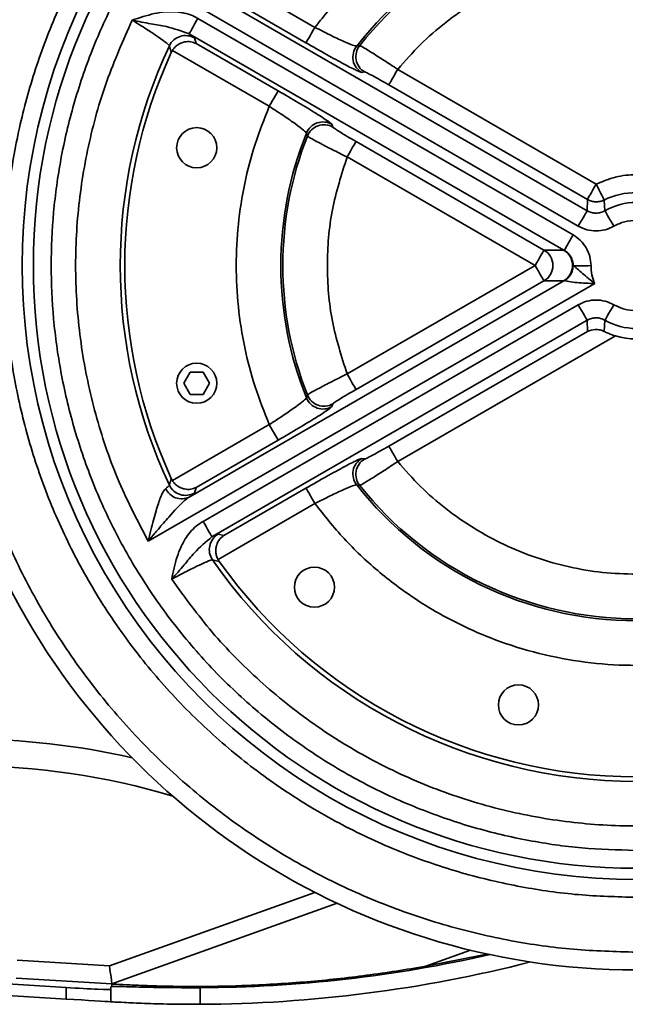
# Model space of a CAD drawing. Header units: millimetres. Extents: x 5 to 517, y 5 to 292.
# Tile 81 of 98: x 194 to 201, y 233 to 244. Entities that reach past the tile are written whole.
import ezdxf

# ---------------------------------------------------------------- set-up
doc = ezdxf.new("R2010")
doc.units = ezdxf.units.MM

msp = doc.modelspace()

# ---------------------------------------------------------------- linework, layer by layer
at = {"color": 7, "linetype": 'Continuous', "lineweight": 35}
for p, q in [((196.1973, 244.6695), (197.2833, 244.0425)), ((200.3346, 241.987), (196.1296, 244.4147)), ((197.1833, 243.8694), (196.264, 244.4002)), ((196.0297, 244.2416), (200.2347, 241.8139)), ((200.1778, 241.7154), (195.9728, 244.1431)), ((195.8729, 243.97), (200.0713, 241.5461)), ((195.652, 243.8358), (195.6741, 243.7616)), ((195.9328, 243.9238), (195.9526, 243.8609)), ((195.9526, 243.8609), (196.872, 243.3302)), ((197.7512, 243.8322), (197.7854, 243.8397)), ((195.6861, 243.784), (195.6741, 243.7616)), ((195.6861, 243.784), (196.772, 243.1571)), ((197.8418, 243.5421), (197.8085, 243.5357)), ((198.2111, 243.5714), (200.4369, 242.2863)), ((200.337, 242.1132), (198.1111, 243.3983)), ((197.4736, 242.9556), (197.4847, 242.9235)), ((197.1988, 242.8236), (197.1882, 242.8569)), ((197.7439, 242.7622), (199.8503, 241.5461)), ((199.7503, 241.373), (197.644, 242.5891)), ((200.3346, 241.987), (200.337, 242.1132)), ((200.5249, 242.1068), (200.5338, 241.9865)), ((199.8503, 241.5461), (200.0713, 241.5461)), ((200.0713, 241.5461), (200.079, 241.5442)), ((197.644, 240.1569), (199.7503, 241.373)), ((200.1783, 241.3728), (200.1844, 241.37)), ((200.0713, 241.1999), (195.8729, 238.776)), ((199.8503, 241.1999), (197.7439, 239.9838)), ((200.0713, 241.1999), (199.8503, 241.1999)), ((195.4152, 238.2809), (200.4199, 241.1704)), ((200.2347, 240.9321), (196.0297, 238.5044)), ((196.1296, 238.3313), (200.3346, 240.759)), ((200.337, 240.6328), (200.3346, 240.759)), ((200.5338, 240.7595), (200.5246, 240.633)), ((198.1111, 239.3477), (200.337, 240.6328)), ((200.6504, 240.583), (198.2111, 239.1746)), ((195.814, 240.053), (195.8862, 240.178)), ((195.8862, 240.178), (196.0305, 240.178)), ((196.0305, 240.178), (196.1027, 240.053)), ((195.8862, 239.928), (195.814, 240.053)), ((196.1027, 240.053), (196.0305, 239.928)), ((196.0305, 239.928), (195.8862, 239.928)), ((197.1882, 239.8891), (197.1988, 239.9224)), ((197.4847, 239.8225), (197.4736, 239.7904)), ((195.6861, 238.962), (196.772, 239.5889)), ((196.872, 239.4158), (195.9526, 238.8851)), ((197.8085, 239.2103), (197.8418, 239.2039)), ((195.6741, 238.9844), (195.652, 238.9102)), ((195.6741, 238.9844), (195.6861, 238.962)), ((195.9526, 238.8851), (195.9328, 238.8222)), ((196.264, 238.3458), (197.1833, 238.8766)), ((197.7854, 238.9063), (197.7512, 238.9138)), ((196.1973, 238.0765), (197.2833, 238.7035)), ((196.1997, 238.36), (196.264, 238.3458)), ((196.1355, 238.0729), (196.2107, 238.0549)), ((196.1973, 238.0765), (196.2107, 238.0549)), ((197.5312, 234.2226), (195.0087, 233.3187)), ((193.9477, 233.5844), (194.9799, 233.5209)), ((190.6899, 233.5128), (194.4964, 233.2786)), ((190.6899, 233.3842), (194.4964, 233.1499)), ((195.0087, 233.3187), (193.9354, 233.3848)), ((194.4964, 233.1499), (194.4964, 233.2786)), ((194.9964, 233.2565), (194.9964, 233.288)), ((194.9964, 233.2565), (194.9964, 233.1191)), ((195.0069, 233.2899), (195.0087, 233.3187)), ((195.9964, 233.2766), (195.9964, 233.0906))]:
    msp.add_line(p, q, dxfattribs=at)
at = {"color": 8, "linetype": 'Continuous', "lineweight": 35}
for p, q in [((194.9799, 233.5209), (197.2809, 234.3454)), ((199.0278, 233.6967), (198.5253, 233.5166))]:
    msp.add_line(p, q, dxfattribs=at)
at = {"color": 7, "linetype": 'Continuous', "lineweight": 35, "flags": 128}
for points in [[(195.8729, 243.97), (195.8754, 243.9744), (195.8815, 243.9849), (195.8909, 244.0012), (195.9034, 244.0228), (195.9184, 244.0488), (195.9354, 244.0782), (195.9538, 244.1101), (195.9728, 244.1431)], [(197.2833, 244.0425), (197.2642, 244.0095), (197.2458, 243.9777), (197.2288, 243.9482), (197.2138, 243.9222), (197.2013, 243.9007), (197.1919, 243.8843), (197.1858, 243.8738), (197.1833, 243.8694)], [(198.2111, 243.5714), (198.192, 243.5383), (198.1736, 243.5065), (198.1566, 243.477), (198.1416, 243.4511), (198.1291, 243.4295), (198.1197, 243.4132), (198.1136, 243.4026), (198.1111, 243.3983)], [(196.772, 243.1571), (196.7911, 243.1901), (196.8095, 243.2219), (196.8265, 243.2514), (196.8415, 243.2774), (196.8539, 243.2989), (196.8634, 243.3153), (196.8695, 243.3258), (196.872, 243.3302)], [(197.7439, 242.7622), (197.7414, 242.7579), (197.7353, 242.7474), (197.7259, 242.731), (197.7134, 242.7094), (197.6984, 242.6835), (197.6814, 242.654), (197.663, 242.6222), (197.644, 242.5891)], [(200.337, 242.1132), (200.3395, 242.1175), (200.3455, 242.1281), (200.355, 242.1444), (200.3674, 242.166), (200.3824, 242.192), (200.3994, 242.2214), (200.4178, 242.2532), (200.4369, 242.2863)], [(200.5249, 242.1068), (200.5227, 242.1113), (200.5173, 242.1222), (200.509, 242.1392), (200.4981, 242.1615), (200.4848, 242.1885), (200.4699, 242.219), (200.4537, 242.252), (200.4369, 242.2863)], [(200.3346, 241.987), (200.3321, 241.9826), (200.326, 241.9721), (200.3166, 241.9557), (200.3042, 241.9342), (200.2892, 241.9082), (200.2721, 241.8787), (200.2538, 241.8469), (200.2347, 241.8139)], [(200.5338, 241.9865), (200.5363, 241.9822), (200.5423, 241.9716), (200.5517, 241.9552), (200.564, 241.9336), (200.5789, 241.9076), (200.5958, 241.8781), (200.614, 241.8462), (200.633, 241.813)], [(200.079, 241.5442), (200.0832, 241.5515), (200.0904, 241.564), (200.1004, 241.5812), (200.1127, 241.6026), (200.1271, 241.6276), (200.1431, 241.6553), (200.1602, 241.6848), (200.1778, 241.7154)], [(199.8503, 241.5461), (199.8478, 241.5418), (199.8417, 241.5312), (199.8323, 241.5149), (199.8198, 241.4933), (199.8048, 241.4673), (199.7878, 241.4379), (199.7694, 241.4061), (199.7503, 241.373)], [(199.7503, 241.373), (199.7694, 241.3399), (199.7878, 241.3081), (199.8048, 241.2787), (199.8198, 241.2527), (199.8323, 241.2311), (199.8417, 241.2148), (199.8478, 241.2042), (199.8503, 241.1999)], [(200.3777, 241.3709), (200.3451, 241.3707), (200.3133, 241.3706), (200.2833, 241.3705), (200.2558, 241.3703), (200.2315, 241.3702), (200.2112, 241.3702), (200.1954, 241.3701), (200.1844, 241.37)], [(200.2347, 240.9321), (200.2538, 240.8991), (200.2721, 240.8673), (200.2892, 240.8378), (200.3042, 240.8118), (200.3166, 240.7903), (200.326, 240.7739), (200.3321, 240.7634), (200.3346, 240.759)], [(200.5338, 240.7595), (200.5363, 240.7638), (200.5423, 240.7744), (200.5517, 240.7908), (200.564, 240.8124), (200.5789, 240.8384), (200.5958, 240.8679), (200.614, 240.8999), (200.633, 240.933)], [(197.644, 240.1569), (197.663, 240.1238), (197.6814, 240.092), (197.6984, 240.0625), (197.7134, 240.0366), (197.7259, 240.015), (197.7353, 239.9986), (197.7414, 239.9881), (197.7439, 239.9838)], [(196.772, 239.5889), (196.7911, 239.5559), (196.8095, 239.5241), (196.8265, 239.4946), (196.8415, 239.4686), (196.8539, 239.4471), (196.8634, 239.4307), (196.8695, 239.4202), (196.872, 239.4158)], [(198.2111, 239.1746), (198.192, 239.2077), (198.1736, 239.2395), (198.1566, 239.2689), (198.1416, 239.2949), (198.1291, 239.3165), (198.1197, 239.3328), (198.1136, 239.3434), (198.1111, 239.3477)], [(197.2833, 238.7035), (197.2642, 238.7365), (197.2458, 238.7683), (197.2288, 238.7978), (197.2138, 238.8238), (197.2013, 238.8453), (197.1919, 238.8617), (197.1858, 238.8722), (197.1833, 238.8766)], [(196.1296, 238.3313), (196.1271, 238.3356), (196.121, 238.3462), (196.1116, 238.3625), (196.0992, 238.3841), (196.0842, 238.4101), (196.0672, 238.4395), (196.0488, 238.4713), (196.0297, 238.5044)], [(198.5253, 233.5166), (199.1543, 233.641), (199.2135, 233.6542)], [(195.0087, 233.3187), (195.0083, 233.3218), (195.007, 233.3309), (195.0048, 233.3458), (195.002, 233.366), (194.9984, 233.3909), (194.9943, 233.4198), (194.9898, 233.4517), (194.9849, 233.4858), (194.9799, 233.5209)], [(194.9964, 233.1191), (194.9888, 233.1196), (194.9663, 233.121), (194.9294, 233.1232), (194.8794, 233.1263), (194.8178, 233.1301), (194.7464, 233.1345), (194.6674, 233.1394), (194.5832, 233.1445), (194.4964, 233.1499)]]:
    msp.add_lwpolyline(points, dxfattribs=at)
at = {"color": 7, "linetype": 'Continuous', "lineweight": 35}
for centre in [(195.9583, 242.693), (195.9583, 240.053), (197.2783, 237.7668), (199.5646, 236.4468)]:
    msp.add_circle(centre, 0.225, dxfattribs=at)
for centre, radius, start, end in [((200.8846, 241.373), 7.8977, 63.95344, 270), ((200.8846, 241.373), 6.8829, 89.93591, 270.06409), ((200.8846, 241.373), 6.7567, 90, 270), ((200.8846, 241.373), 3.9831, 38.12688, 141.87312), ((200.8846, 241.373), 3.961, 38.51648, 141.48352), ((195.833, 243.7502), 0.2002, 60.092, 154.70343), ((200.8846, 241.373), 5.7831, 154.79519, 205.20481), ((197.9089, 243.7089), 0.2002, 141.97033, 239.90191), ((197.9422, 243.7153), 0.2002, 141.58088, 239.90279), ((200.8846, 241.373), 5.7319, 155.37258, 204.62742), ((197.3738, 242.782), 0.2002, 60.09758, 158.02898), ((197.3849, 242.75), 0.2002, 60.09858, 158.41797), ((200.8846, 241.373), 3.9831, 158.12688, 201.87312), ((200.8846, 241.373), 3.961, 158.51648, 201.48352), ((200.8846, 241.373), 0.8172, 63.88781, 116.11219), ((200.8846, 241.373), 0.7067, 60.24179, 119.75821), ((199.7497, 241.373), 0.2002, 300.1698, 59.8302), ((199.9706, 241.373), 0.2002, 300.1698, 59.8302), ((200.8846, 241.373), 0.7067, 240.24179, 299.75821), ((200.8846, 241.373), 0.824, 253.4927, 286.5073), ((197.3738, 239.964), 0.2002, 201.97115, 299.90014), ((197.3849, 239.996), 0.2002, 201.58083, 299.90261), ((197.9089, 239.0371), 0.2002, 120.0972, 218.03035), ((197.9422, 239.0307), 0.2002, 120.0987, 218.41804), ((195.7896, 238.9527), 0.1954, 204.23339, 295.24512), ((195.833, 238.9958), 0.2002, 205.29733, 299.90947), ((200.8846, 241.373), 3.9831, 218.12688, 321.87312), ((200.8846, 241.373), 3.961, 218.51648, 321.48352), ((196.3, 238.1868), 0.2002, 120.08942, 214.70619), ((200.8846, 241.373), 5.7831, 214.79519, 325.20481), ((200.8846, 241.373), 5.7319, 215.37258, 324.62742), ((193.3808, 227.7638), 8, 73.21121, 90), ((195.9301, 248.2904), 15.014, 270.25296, 282.75923), ((195.9301, 248.2904), 15.2, 270.24986, 284.35415)]:
    msp.add_arc(centre, radius, start, end, dxfattribs=at)
at = {"color": 8, "linetype": 'Continuous', "lineweight": 35}
msp.add_arc((193.3808, 227.7638), 8.3, 77.08779, 90, dxfattribs=at)
at = {"color": 7, "linetype": 'Continuous', "lineweight": 35}
for centre, major_axis, start_param, end_param in [((194.4964, 233.2873), (0.5, -0.0308), 4.7134615, 6.2842579), ((195.9964, 233.2265), (1, -0.0616), 2.9975501, 3.1426652)]:
    msp.add_ellipse(centre, major_axis=major_axis, ratio=0.0174221, start_param=start_param, end_param=end_param, dxfattribs=at)
for points, knots in [([(200.8846, 233.6753), (200.6498, 233.6815), (200.1803, 233.6939), (199.471, 233.7956), (198.7572, 233.9624), (198.0416, 234.206), (197.3394, 234.5255), (196.6626, 234.9204), (196.023, 235.3872), (195.4318, 235.9202), (194.8987, 236.5115), (194.4319, 237.1511), (194.0371, 237.8279), (193.7175, 238.53), (193.4741, 239.2456), (193.3064, 239.9595), (193.2083, 240.6687), (193.1762, 241.373), (193.2083, 242.0773), (193.3064, 242.7865), (193.4741, 243.5004), (193.7175, 244.216), (194.0371, 244.9181), (194.4319, 245.5949), (194.8987, 246.2345), (195.4318, 246.8258), (196.023, 247.3588), (196.6626, 247.8256), (197.3394, 248.2205), (198.0416, 248.54), (198.7572, 248.7836), (199.471, 248.9504), (200.1803, 249.0521), (200.6498, 249.0645), (200.8846, 249.0707)], [0, 0, 0, 0, 0.0291248, 0.0582484, 0.0887341, 0.1199937, 0.1519014, 0.1843126, 0.2170688, 0.2499998, 0.2829312, 0.3156873, 0.3480986, 0.380006, 0.4112656, 0.4417513, 0.4708769, 0.5, 0.5291253, 0.5582485, 0.5887343, 0.6199939, 0.6519014, 0.6843128, 0.7170687, 0.7500001, 0.7829313, 0.8156874, 0.8480986, 0.8800063, 0.9112659, 0.9417516, 0.9708764, 1, 1, 1, 1]), ([(200.8846, 234.2902), (200.6686, 234.2959), (200.2365, 234.3072), (199.5811, 234.4013), (198.9243, 234.5549), (198.2661, 234.7797), (197.6226, 235.0724), (196.9999, 235.4358), (196.4113, 235.8653), (195.8673, 236.3557), (195.3768, 236.8998), (194.9473, 237.4883), (194.584, 238.111), (194.2912, 238.7545), (194.0667, 239.4127), (193.9121, 240.0695), (193.8214, 240.725), (193.7919, 241.373), (193.8214, 242.021), (193.9121, 242.6764), (194.0667, 243.3333), (194.2912, 243.9915), (194.584, 244.635), (194.9473, 245.2577), (195.3768, 245.8462), (195.8673, 246.3903), (196.4113, 246.8807), (196.9999, 247.3102), (197.6226, 247.6736), (198.2661, 247.9663), (198.9243, 248.1911), (199.5811, 248.3447), (200.2365, 248.4388), (200.6685, 248.4501), (200.8846, 248.4558)], [0, 0, 0, 0, 0.0291236, 0.0582483, 0.08912, 0.1199941, 0.1519014, 0.1843127, 0.2170687, 0.2500001, 0.2829312, 0.3156872, 0.3480985, 0.3800059, 0.4108775, 0.4417514, 0.4708745, 0.5, 0.5291231, 0.5582486, 0.5891202, 0.6199941, 0.6519015, 0.6843129, 0.7170689, 0.75, 0.7829312, 0.8156873, 0.8480987, 0.8800059, 0.9108778, 0.9417517, 0.9708753, 1, 1, 1, 1]), ([(200.8735, 234.8161), (200.6737, 234.8217), (200.2742, 234.8329), (199.6682, 234.9208), (199.0609, 235.0638), (198.4525, 235.2725), (197.8578, 235.5439), (197.2824, 235.8806), (196.7386, 236.2783), (196.236, 236.7323), (195.7829, 237.2356), (195.3861, 237.7801), (195.0504, 238.3561), (194.7799, 238.9512), (194.5725, 239.56), (194.4297, 240.1674), (194.3459, 240.7736), (194.3186, 241.373), (194.3459, 241.9723), (194.4297, 242.5785), (194.5725, 243.186), (194.7799, 243.7948), (195.0504, 244.3899), (195.3861, 244.9659), (195.7829, 245.5104), (196.236, 246.0137), (196.7386, 246.4677), (197.2824, 246.8654), (197.8578, 247.2021), (198.4525, 247.4735), (199.0609, 247.6822), (199.6681, 247.8251), (200.2742, 247.9131), (200.6737, 247.9243), (200.8735, 247.9299)], [0, 0, 0, 0, 0.02912833, 0.05825767, 0.08913025, 0.12000533, 0.15191137, 0.18432006, 0.21707275, 0.25000017, 0.28292758, 0.31567999, 0.34808864, 0.37999481, 0.41086739, 0.44174233, 0.47086986, 0.49999996, 0.52912745, 0.5582576, 0.58913008, 0.62000514, 0.6519113, 0.68431995, 0.71707248, 0.74999989, 0.78292731, 0.81567983, 0.84808859, 0.8799947, 0.91086729, 0.9417423, 0.97087052, 1, 1, 1, 1]), ([(200.8846, 245.8558), (200.7145, 245.8502), (200.3708, 245.8389), (199.8578, 245.7465), (199.3519, 245.597), (198.8638, 245.3863), (198.4039, 245.1197), (197.9825, 244.8022), (197.6028, 244.4452), (197.389, 244.1758), (197.2833, 244.0425)], [0, 0, 0, 0, 0.1220179, 0.2465571, 0.3728354, 0.4999992, 0.6271647, 0.7534429, 0.8779814, 1, 1, 1, 1]), ([(203.5581, 243.5714), (203.4752, 243.666), (203.3094, 243.8552), (203.021, 244.1045), (202.7065, 244.3247), (202.366, 244.5091), (202.0073, 244.6549), (201.6375, 244.7585), (201.2617, 244.8207), (200.8846, 244.8411), (200.5074, 244.8207), (200.1316, 244.7585), (199.7618, 244.6549), (199.4032, 244.5091), (199.0626, 244.3247), (198.7482, 244.1045), (198.4597, 243.8552), (198.2939, 243.666), (198.2111, 243.5714)], [0, 0, 0, 0, 0.0617283, 0.1234614, 0.1867267, 0.2499996, 0.3132648, 0.3765387, 0.4382649, 0.5000005, 0.5617262, 0.6234612, 0.6867259, 0.7500003, 0.8132651, 0.8765386, 0.9382672, 1, 1, 1, 1]), ([(195.9728, 244.1431), (195.945, 244.1573), (195.8884, 244.186), (195.7964, 244.2091), (195.7012, 244.2193), (195.5965, 244.2162), (195.481, 244.1976), (195.358, 244.1644), (195.2763, 244.1367), (195.2354, 244.1228)], [0, 0, 0, 0, 0.12250424, 0.24939537, 0.37070472, 0.4989096, 0.66043284, 0.83016637, 1, 1, 1, 1]), ([(195.2354, 244.1228), (195.135, 243.8973), (194.9319, 243.4411), (194.7311, 242.7108), (194.6123, 241.9526), (194.5889, 241.1792), (194.6599, 240.4088), (194.825, 239.6593), (195.0703, 238.9427), (195.3011, 238.4999), (195.4152, 238.2809)], [0, 0, 0, 0, 0.1217925, 0.24629349, 0.37266768, 0.5000001, 0.62733211, 0.75370623, 0.87820766, 1, 1, 1, 1]), ([(195.652, 243.8358), (195.6454, 243.8438), (195.6322, 243.8597), (195.5619, 243.9105), (195.4834, 243.9644), (195.3901, 244.0263), (195.2901, 244.0887), (195.2354, 244.1228)], [0, 0, 0, 0, 0.249792, 0.4994533, 0.5422722, 0.7496565, 1, 1, 1, 1]), ([(195.2354, 244.1228), (195.3055, 244.1088), (195.4373, 244.0823), (195.6513, 244.05), (195.7895, 244.0001), (195.8729, 243.97)], [0, 0, 0, 0, 0.3103885, 0.5843037, 1, 1, 1, 1]), ([(195.8729, 243.97), (195.8897, 243.9584), (195.9233, 243.9353), (195.9296, 243.9276), (195.9328, 243.9238)], [0, 0, 0, 0, 0.5014127, 1, 1, 1, 1]), ([(197.2833, 244.0425), (197.3411, 244.013), (197.4566, 243.9541), (197.607, 243.8841), (197.7187, 243.8373), (197.7404, 243.8339), (197.7512, 243.8322)], [0, 0, 0, 0, 0.2505262, 0.500283, 0.7501016, 1, 1, 1, 1]), ([(195.9526, 243.8609), (195.9326, 243.8691), (195.8927, 243.8855), (195.8326, 243.8834), (195.7838, 243.8684), (195.747, 243.8487), (195.7129, 243.8214), (195.6948, 243.7962), (195.6861, 243.784)], [0, 0, 0, 0, 0.2504202, 0.4993646, 0.6319626, 0.7497512, 0.879063, 1, 1, 1, 1]), ([(197.8085, 243.5357), (197.7949, 243.5399), (197.7678, 243.5484), (197.6203, 243.6246), (197.4184, 243.7349), (197.2618, 243.8246), (197.1833, 243.8694)], [0, 0, 0, 0, 0.2499457, 0.4997643, 0.7494898, 1, 1, 1, 1]), ([(197.7854, 243.8397), (197.7938, 243.8358), (197.8111, 243.828), (197.9107, 243.7669), (198.0502, 243.678), (198.1574, 243.607), (198.2111, 243.5714)], [0, 0, 0, 0, 0.2421942, 0.49977116, 0.74947933, 1, 1, 1, 1]), ([(198.1111, 243.3983), (198.0774, 243.4176), (198.0101, 243.4561), (197.9231, 243.5037), (197.8594, 243.5366), (197.8477, 243.5403), (197.8418, 243.5421)], [0, 0, 0, 0, 0.25055016, 0.50027522, 0.75007121, 1, 1, 1, 1]), ([(196.872, 243.3302), (196.95, 243.2847), (197.106, 243.1938), (197.3025, 243.0741), (197.4422, 242.9845), (197.4631, 242.9652), (197.4736, 242.9556)], [0, 0, 0, 0, 0.2505136, 0.5002346, 0.7500557, 1, 1, 1, 1]), ([(196.772, 243.1571), (196.7158, 243.0165), (196.6035, 242.7354), (196.4895, 242.2918), (196.4174, 241.8366), (196.3939, 241.373), (196.4174, 240.9094), (196.4895, 240.4543), (196.6035, 240.0106), (196.7158, 239.7295), (196.772, 239.5889)], [0, 0, 0, 0, 0.1236751, 0.2473575, 0.3736718, 0.5000003, 0.6263141, 0.7526439, 0.8763177, 1, 1, 1, 1]), ([(197.1882, 242.8569), (197.1813, 242.8655), (197.1675, 242.8826), (197.0711, 242.9559), (196.9353, 243.0511), (196.8265, 243.1217), (196.772, 243.1571)], [0, 0, 0, 0, 0.24989458, 0.49971421, 0.74947001, 1, 1, 1, 1]), ([(197.4847, 242.9235), (197.4892, 242.9194), (197.4983, 242.9111), (197.5586, 242.8724), (197.6433, 242.8208), (197.7103, 242.7818), (197.7439, 242.7622)], [0, 0, 0, 0, 0.24992952, 0.49972645, 0.74946011, 1, 1, 1, 1]), ([(197.644, 242.5891), (197.5863, 242.6178), (197.4712, 242.6752), (197.3244, 242.7515), (197.2218, 242.8072), (197.2063, 242.8183), (197.1988, 242.8236)], [0, 0, 0, 0, 0.25051742, 0.50022812, 0.75780592, 1, 1, 1, 1]), ([(197.644, 242.5891), (197.5816, 242.393), (197.4559, 241.9977), (197.4069, 241.373), (197.4559, 240.7483), (197.5816, 240.353), (197.644, 240.1569)], [0, 0, 0, 0, 0.2479748, 0.5, 0.7520252, 1, 1, 1, 1]), ([(200.4369, 242.2863), (200.5076, 242.3154), (200.6508, 242.3745), (200.8846, 242.398), (201.1183, 242.3745), (201.2615, 242.3154), (201.3322, 242.2863)], [0, 0, 0, 0, 0.2467277, 0.4999968, 0.7532723, 1, 1, 1, 1]), ([(200.337, 242.1132), (200.3517, 242.106), (200.3811, 242.0917), (200.4301, 242.0848), (200.4794, 242.0884), (200.5097, 242.1007), (200.5249, 242.1068)], [0, 0, 0, 0, 0.2500047, 0.499985, 0.7500062, 1, 1, 1, 1]), ([(200.5338, 241.9865), (200.5181, 241.979), (200.4866, 241.964), (200.4342, 241.9581), (200.3818, 241.9642), (200.3503, 241.9794), (200.3346, 241.987)], [0, 0, 0, 0, 0.249688, 0.4998144, 0.7500395, 1, 1, 1, 1]), ([(200.633, 241.813), (200.6727, 241.8324), (200.7522, 241.8711), (200.8404, 241.8769), (200.8846, 241.8799)], [0, 0, 0, 0, 0.5000162, 1, 1, 1, 1]), ([(200.2347, 241.8139), (200.2661, 241.7987), (200.329, 241.7685), (200.4338, 241.7563), (200.5386, 241.7681), (200.6015, 241.7981), (200.633, 241.813)], [0, 0, 0, 0, 0.2499651, 0.5002037, 0.7503599, 1, 1, 1, 1]), ([(200.3777, 241.3709), (200.3749, 241.4056), (200.3694, 241.4752), (200.3272, 241.5719), (200.2642, 241.6565), (200.2066, 241.6958), (200.1778, 241.7154)], [0, 0, 0, 0, 0.24997317, 0.50020587, 0.75036058, 1, 1, 1, 1]), ([(200.079, 241.5442), (200.0961, 241.5318), (200.1242, 241.5115), (200.1545, 241.4679), (200.1738, 241.4234), (200.1769, 241.3888), (200.1783, 241.3728)], [0, 0, 0, 0, 0.3060041, 0.499813, 0.7677271, 1, 1, 1, 1]), ([(200.0828, 241.2028), (200.0964, 241.2128), (200.1235, 241.2328), (200.1533, 241.2746), (200.1736, 241.3218), (200.1767, 241.3558), (200.1783, 241.3728)], [0, 0, 0, 0, 0.2513233, 0.5010365, 0.751, 1, 1, 1, 1]), ([(200.1844, 241.37), (200.189, 241.3659), (200.1985, 241.3574), (200.2299, 241.3293), (200.3004, 241.2666), (200.3721, 241.2089), (200.4199, 241.1704)], [0, 0, 0, 0, 0.12352013, 0.25111097, 0.50099095, 1, 1, 1, 1]), ([(200.4199, 241.1704), (200.4078, 241.2027), (200.3835, 241.2674), (200.3796, 241.3364), (200.3777, 241.3709)], [0, 0, 0, 0, 0.5000067, 1, 1, 1, 1]), ([(200.0828, 241.2028), (200.0799, 241.202), (200.0744, 241.2007), (200.0723, 241.2002), (200.0713, 241.1999)], [0, 0, 0, 0, 0.5219842, 1, 1, 1, 1]), ([(200.4199, 241.1704), (200.3525, 241.1724), (200.2478, 241.1754), (200.1426, 241.192), (200.0986, 241.1997), (200.0879, 241.2018), (200.0828, 241.2028)], [0, 0, 0, 0, 0.499872, 0.7759034, 0.8929237, 1, 1, 1, 1]), ([(200.633, 240.933), (200.6015, 240.948), (200.5385, 240.9779), (200.4336, 240.9897), (200.3289, 240.9775), (200.2661, 240.9472), (200.2347, 240.9321)], [0, 0, 0, 0, 0.2499644, 0.500209, 0.7503593, 1, 1, 1, 1]), ([(201.1361, 240.933), (201.0971, 240.9143), (201.0177, 240.8764), (200.8846, 240.8609), (200.7515, 240.8764), (200.672, 240.9143), (200.633, 240.933)], [0, 0, 0, 0, 0.24574, 0.5000056, 0.75426, 1, 1, 1, 1]), ([(200.3346, 240.759), (200.3503, 240.7666), (200.3817, 240.7817), (200.4341, 240.7879), (200.4866, 240.782), (200.518, 240.767), (200.5338, 240.7595)], [0, 0, 0, 0, 0.2496983, 0.4998155, 0.7500427, 1, 1, 1, 1]), ([(200.5246, 240.633), (200.5091, 240.6394), (200.4754, 240.6535), (200.4088, 240.6598), (200.3652, 240.6434), (200.337, 240.6328)], [0, 0, 0, 0, 0.2283462, 0.5004565, 1, 1, 1, 1]), ([(200.5246, 240.633), (200.5538, 240.6193), (200.5938, 240.6006), (200.6385, 240.5867), (200.6504, 240.583)], [0, 0, 0, 0, 0.7318768, 1, 1, 1, 1]), ([(197.1988, 239.9224), (197.2063, 239.9277), (197.2218, 239.9388), (197.3244, 239.9945), (197.4712, 240.0708), (197.5863, 240.1282), (197.644, 240.1569)], [0, 0, 0, 0, 0.2421962, 0.4997715, 0.7494824, 1, 1, 1, 1]), ([(197.7439, 239.9838), (197.7103, 239.9642), (197.6433, 239.9252), (197.5586, 239.8736), (197.4983, 239.8349), (197.4892, 239.8266), (197.4847, 239.8225)], [0, 0, 0, 0, 0.2505456, 0.5002758, 0.7500721, 1, 1, 1, 1]), ([(196.772, 239.5889), (196.8265, 239.6243), (196.9353, 239.6949), (197.0711, 239.7901), (197.1675, 239.8634), (197.1813, 239.8805), (197.1882, 239.8891)], [0, 0, 0, 0, 0.2505283, 0.5002844, 0.7501044, 1, 1, 1, 1]), ([(197.4736, 239.7904), (197.4631, 239.7808), (197.4422, 239.7615), (197.3025, 239.6719), (197.106, 239.5522), (196.95, 239.4613), (196.872, 239.4158)], [0, 0, 0, 0, 0.2499443, 0.4997649, 0.7494888, 1, 1, 1, 1]), ([(197.8418, 239.2039), (197.8477, 239.2057), (197.8594, 239.2094), (197.9231, 239.2423), (198.0101, 239.2899), (198.0774, 239.3284), (198.1111, 239.3477)], [0, 0, 0, 0, 0.2499284, 0.4997245, 0.7494497, 1, 1, 1, 1]), ([(197.1833, 238.8766), (197.2618, 238.9214), (197.4184, 239.0111), (197.6203, 239.1214), (197.7678, 239.1976), (197.7949, 239.2061), (197.8085, 239.2103)], [0, 0, 0, 0, 0.2505092, 0.500236, 0.7500542, 1, 1, 1, 1]), ([(198.2111, 239.1746), (198.1574, 239.139), (198.0502, 239.068), (197.9107, 238.9791), (197.8111, 238.918), (197.7938, 238.9102), (197.7854, 238.9063)], [0, 0, 0, 0, 0.2505221, 0.5002313, 0.757808, 1, 1, 1, 1]), ([(198.2111, 239.1746), (198.2939, 239.08), (198.4597, 238.8908), (198.7482, 238.6415), (199.0626, 238.4213), (199.4031, 238.2369), (199.7618, 238.091), (200.1316, 237.988), (200.5074, 237.9235), (200.7588, 237.9156), (200.8846, 237.9117)], [0, 0, 0, 0, 0.1234574, 0.2469229, 0.3734542, 0.5000001, 0.6265305, 0.7530784, 0.8765347, 1, 1, 1, 1]), ([(195.4152, 238.2809), (195.4254, 238.323), (195.4448, 238.4033), (195.4738, 238.5173), (195.5012, 238.6178), (195.5272, 238.7025), (195.5535, 238.7765), (195.5807, 238.8387), (195.6018, 238.8619), (195.6114, 238.8725)], [0, 0, 0, 0, 0.1809965, 0.3460918, 0.4996579, 0.635456, 0.7495272, 0.8859485, 1, 1, 1, 1]), ([(195.6114, 238.8725), (195.6234, 238.882), (195.6464, 238.9003), (195.6502, 238.907), (195.652, 238.9102)], [0, 0, 0, 0, 0.5215363, 1, 1, 1, 1]), ([(195.9526, 238.8851), (195.9326, 238.8769), (195.8927, 238.8605), (195.8326, 238.8626), (195.7838, 238.8776), (195.747, 238.8973), (195.7129, 238.9246), (195.6948, 238.9498), (195.6861, 238.962)], [0, 0, 0, 0, 0.250424, 0.499364, 0.6319374, 0.7497466, 0.8790513, 1, 1, 1, 1]), ([(197.7512, 238.9138), (197.7404, 238.9121), (197.7187, 238.9087), (197.607, 238.8619), (197.4566, 238.7919), (197.3411, 238.733), (197.2833, 238.7035)], [0, 0, 0, 0, 0.24989818, 0.4997169, 0.74947377, 1, 1, 1, 1]), ([(195.8729, 238.776), (195.8564, 238.7639), (195.7826, 238.7098), (195.6648, 238.577), (195.5545, 238.4487), (195.478, 238.3573), (195.4401, 238.3111), (195.4152, 238.2809)], [0, 0, 0, 0, 0.1114835, 0.4991468, 0.7492458, 0.8361678, 1, 1, 1, 1]), ([(195.9328, 238.8222), (195.9296, 238.8184), (195.9233, 238.8107), (195.8897, 238.7876), (195.8729, 238.776)], [0, 0, 0, 0, 0.4985878, 1, 1, 1, 1]), ([(197.2833, 238.7035), (197.389, 238.5702), (197.6028, 238.3008), (197.9825, 237.9438), (198.4039, 237.6263), (198.8638, 237.3597), (199.3519, 237.1492), (199.8578, 236.9988), (200.3708, 236.9097), (200.8846, 236.8805), (201.3983, 236.9097), (201.9113, 236.9988), (202.4173, 237.1492), (202.9053, 237.3597), (203.3652, 237.6263), (203.7866, 237.9438), (204.1663, 238.3008), (204.3801, 238.5702), (204.4859, 238.7035)], [0, 0, 0, 0, 0.0610095, 0.1232787, 0.1864178, 0.2500002, 0.3135822, 0.3767213, 0.4389908, 0.4999997, 0.5610093, 0.6232787, 0.6864171, 0.7499998, 0.8135822, 0.8767213, 0.9389905, 1, 1, 1, 1]), ([(196.0297, 238.5044), (196.0035, 238.4874), (195.9503, 238.4527), (195.8843, 238.3846), (195.8279, 238.3072), (195.7783, 238.215), (195.7366, 238.1057), (195.7038, 237.9825), (195.687, 237.8979), (195.6786, 237.8556)], [0, 0, 0, 0, 0.1224974, 0.249388, 0.3707, 0.4989109, 0.6604382, 0.8301655, 1, 1, 1, 1]), ([(195.6786, 237.8556), (195.7258, 237.9092), (195.8146, 238.0102), (195.9496, 238.1793), (196.0619, 238.2741), (196.1296, 238.3313)], [0, 0, 0, 0, 0.3103932, 0.5843056, 1, 1, 1, 1]), ([(196.1296, 238.3313), (196.1481, 238.3401), (196.1849, 238.3576), (196.1947, 238.3592), (196.1997, 238.36)], [0, 0, 0, 0, 0.5014167, 1, 1, 1, 1]), ([(196.264, 238.3458), (196.2469, 238.3326), (196.2127, 238.3062), (196.1845, 238.2531), (196.1731, 238.2033), (196.1717, 238.1616), (196.1784, 238.1184), (196.1912, 238.0902), (196.1973, 238.0765)], [0, 0, 0, 0, 0.25041839, 0.49934724, 0.63195509, 0.74974481, 0.87906426, 1, 1, 1, 1]), ([(196.1355, 238.0729), (196.1252, 238.0711), (196.1048, 238.0676), (196.0257, 238.0322), (195.9398, 237.9911), (195.8395, 237.9413), (195.7355, 237.8859), (195.6786, 237.8556)], [0, 0, 0, 0, 0.2497935, 0.4994489, 0.5422755, 0.7496566, 1, 1, 1, 1]), ([(195.6786, 237.8556), (195.8251, 237.6541), (196.1213, 237.2466), (196.6593, 236.7034), (197.2635, 236.2185), (197.9296, 235.8101), (198.6407, 235.4872), (199.3808, 235.2566), (200.132, 235.1201), (200.8846, 235.0753), (201.6371, 235.1201), (202.3883, 235.2566), (203.1284, 235.4872), (203.8396, 235.8102), (204.5056, 236.2185), (205.1099, 236.7034), (205.6478, 237.2466), (205.9441, 237.6541), (206.0905, 237.8556)], [0, 0, 0, 0, 0.06086601, 0.12311172, 0.18631181, 0.24999989, 0.31368859, 0.37688865, 0.439134, 0.49999977, 0.56086603, 0.62311138, 0.68631143, 0.7499997, 0.81368819, 0.87688828, 0.93913399, 1, 1, 1, 1]), ([(198.5253, 233.5166), (198.3045, 233.4808), (197.863, 233.4092), (197.1963, 233.3395), (196.5702, 233.2999), (196.066, 233.289), (195.6879, 233.2914), (195.423, 233.2983), (195.2056, 233.3076), (195.0684, 233.3151), (195.0136, 233.3184), (195.0099, 233.3187), (195.0087, 233.3187)], [0, 0, 0, 0, 0.17249128, 0.34507541, 0.51728055, 0.65896799, 0.74120552, 0.82323239, 0.88384313, 0.94494327, 0.98261296, 1, 1, 1, 1]), ([(195.9964, 233.2766), (195.8841, 233.2767), (195.6593, 233.2768), (195.36, 233.283), (195.1331, 233.2892), (195.0344, 233.291), (195.0112, 233.2901), (195.0069, 233.2899)], [0, 0, 0, 0, 0.23639114, 0.47277934, 0.70933555, 0.94593648, 1, 1, 1, 1]), ([(195.9964, 233.0906), (195.8841, 233.0908), (195.6596, 233.0913), (195.3602, 233.1004), (195.1339, 233.1109), (195.0136, 233.1181), (195.0013, 233.1188), (194.9964, 233.1191)], [0, 0, 0, 0, 0.2143558, 0.4286977, 0.6433113, 0.8581369, 1, 1, 1, 1])]:
    msp.add_open_spline(points, degree=3, knots=knots, dxfattribs=at)

doc.saveas('drawing.dxf')
